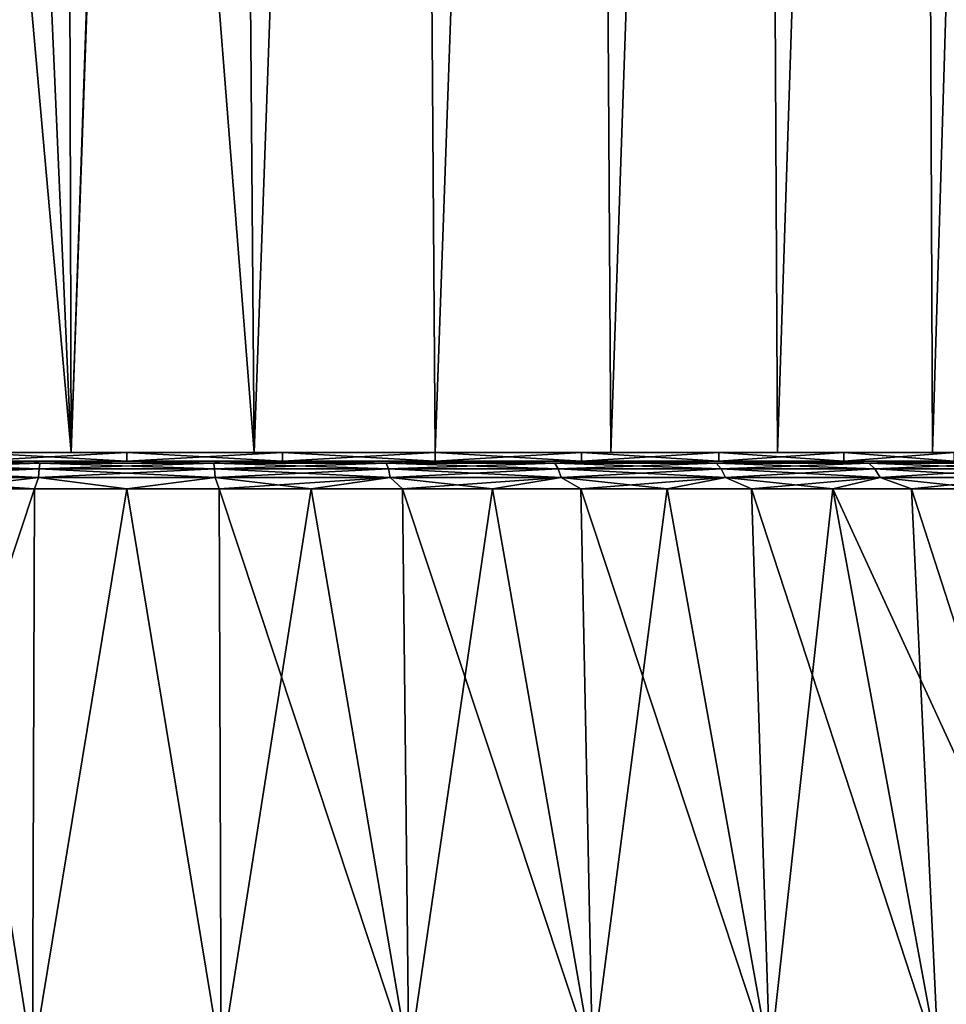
# Model space of a CAD drawing. Header units: metres. Extents: x -109 to 109, y -108 to 40.
# Tile 197 of 216: x 75 to 86, y -66 to -55. Entities that reach past the tile are written whole.
import ezdxf

# ---------------------------------------------------------------- set-up
doc = ezdxf.new("R2010")
doc.units = ezdxf.units.M
doc.layers.add('solid_K_24_42_18_000C86_XXX', color=7, linetype='CONTINUOUS')

msp = doc.modelspace()

# ---------------------------------------------------------------- linework, layer by layer
at = {"layer": 'solid_K_24_42_18_000C86_XXX'}
for points in [[(75.863197, -59.5, -15.586966), (76.5, -41, -15.6), (77.564781, -11.5, -15.563595)], [(77.954895, -59.5, -15.531985), (75.863197, -59.5, -15.586966), (77.564781, -11.5, -15.563595)], [(77.954872, -59.5, 15.531987), (77.564781, -11.5, 15.563595), (76.5, -41, 15.6)], [(77.954872, -59.5, 15.531987), (79.673752, -11.5, 15.273742), (77.564781, -11.5, 15.563595)], [(77.954895, -59.5, -15.531985), (77.564781, -11.5, -15.563595), (79.673752, -11.5, -15.273742)], [(77.954872, -59.5, 15.531987), (80.022141, -59.5, 15.197185), (79.673752, -11.5, 15.273742)], [(80.022163, -59.5, -15.19718), (77.954895, -59.5, -15.531985), (79.673752, -11.5, -15.273742)], [(80.022141, -59.5, 15.197185), (81.724083, -11.5, 14.699247), (79.673752, -11.5, 15.273742)], [(80.022163, -59.5, -15.19718), (79.673752, -11.5, -15.273742), (81.724083, -11.5, -14.699247)], [(80.022141, -59.5, 15.197185), (82.025925, -59.5, 14.58847), (81.724083, -11.5, 14.699247)], [(82.02594, -59.5, -14.588463), (80.022163, -59.5, -15.19718), (81.724083, -11.5, -14.699247)], [(82.025925, -59.5, 14.58847), (83.677193, -11.5, 13.850908), (81.724083, -11.5, 14.699247)], [(82.02594, -59.5, -14.588463), (81.724083, -11.5, -14.699247), (83.677193, -11.5, -13.850908)], [(82.025925, -59.5, 14.58847), (83.928558, -59.5, 13.71771), (83.677193, -11.5, 13.850908)], [(83.928574, -59.5, -13.717702), (82.02594, -59.5, -14.588463), (83.677193, -11.5, -13.850908)], [(83.928558, -59.5, 13.71771), (85.496017, -11.5, 12.744844), (83.677193, -11.5, 13.850908)], [(83.928574, -59.5, -13.717702), (83.677193, -11.5, -13.850908), (85.496017, -11.5, -12.744844)], [(83.928558, -59.5, 13.71771), (85.698997, -59.5, 12.599138), (85.496017, -11.5, 12.744844)], [(85.699005, -59.5, -12.59913), (83.928574, -59.5, -13.717702), (85.496017, -11.5, -12.744844)], [(85.698997, -59.5, 12.599138), (87.147934, -11.5, 11.400905), (85.496017, -11.5, 12.744844)], [(85.699005, -59.5, -12.59913), (85.496017, -11.5, -12.744844), (87.147934, -11.5, -11.400905)], [(85.698997, -59.5, 12.599138), (87.303566, -59.5, 11.253555), (87.147934, -11.5, 11.400905)], [(87.303581, -59.5, -11.253547), (85.699005, -59.5, -12.59913), (87.147934, -11.5, -11.400905)], [(75.863174, -59.5, 15.586965), (76.5, -41, 15.6), (75.813179, -41.909103, 15.584873)], [(75.863197, -59.5, -15.586966), (75.813179, -41.909103, -15.584873), (76.5, -41, -15.6)], [(75.863174, -59.5, 15.586965), (77.954872, -59.5, 15.531987), (76.5, -41, 15.6)], [(73.781204, -59.5, -15.361249), (75.130669, -42.809639, -15.539785), (75.813179, -41.909103, -15.584873)], [(75.863197, -59.5, -15.586966), (73.781204, -59.5, -15.361249), (75.813179, -41.909103, -15.584873)], [(75.863174, -59.5, 15.586965), (75.813179, -41.909103, 15.584873), (75.130653, -42.809654, 15.539784)], [(75.863174, -59.5, 15.586965), (75.130653, -42.809654, 15.539784), (74.453636, -43.701893, 15.465199)], [(73.781181, -59.5, 15.361244), (75.863174, -59.5, 15.586965), (74.453636, -43.701893, 15.465199)], [(74.721161, -59.5, 12.372739), (75.863174, -59.5, 15.586965), (73.781181, -59.5, 15.361244)], [(74.721161, -59.5, -12.372739), (73.781204, -59.5, -15.361249), (75.863197, -59.5, -15.586966)], [(74.721115, -59.599998, -12.372747), (74.721161, -59.5, -12.372739), (76.5, -59.5, -12.5)], [(76.5, -59.599998, -12.5), (74.721115, -59.599998, -12.372747), (76.5, -59.5, -12.5)], [(74.721115, -59.599998, 12.372747), (76.5, -59.599998, 12.5), (74.721161, -59.5, 12.372739)], [(74.721161, -59.5, 12.372739), (76.5, -59.5, 12.5), (75.863174, -59.5, 15.586965)], [(76.5, -59.5, -12.5), (74.721161, -59.5, -12.372739), (75.863197, -59.5, -15.586966)], [(76.5, -59.599998, 12.5), (76.5, -59.5, 12.5), (74.721161, -59.5, 12.372739)], [(76.5, -59.5, 12.5), (77.954872, -59.5, 15.531987), (75.863174, -59.5, 15.586965)], [(76.5, -59.5, -12.5), (75.863197, -59.5, -15.586966), (77.954895, -59.5, -15.531985)], [(76.5, -59.5, 12.5), (78.278839, -59.5, 12.372739), (77.954872, -59.5, 15.531987)], [(78.278839, -59.5, -12.372739), (76.5, -59.5, -12.5), (77.954895, -59.5, -15.531985)], [(76.5, -59.599998, -12.5), (76.5, -59.5, -12.5), (78.278839, -59.5, -12.372739)], [(78.278885, -59.599998, -12.372747), (76.5, -59.599998, -12.5), (78.278839, -59.5, -12.372739)], [(78.278885, -59.599998, 12.372747), (78.278839, -59.5, 12.372739), (76.5, -59.5, 12.5)], [(76.5, -59.599998, 12.5), (78.278885, -59.599998, 12.372747), (76.5, -59.5, 12.5)], [(80.021675, -59.5, 11.993651), (80.022141, -59.5, 15.197185), (77.954872, -59.5, 15.531987)], [(78.278839, -59.5, 12.372739), (80.021675, -59.5, 11.993651), (77.954872, -59.5, 15.531987)], [(78.278839, -59.5, -12.372739), (77.954895, -59.5, -15.531985), (80.022163, -59.5, -15.19718)], [(80.021675, -59.5, -11.993651), (78.278839, -59.5, -12.372739), (80.022163, -59.5, -15.19718)], [(78.278885, -59.599998, -12.372747), (78.278839, -59.5, -12.372739), (80.021675, -59.5, -11.993651)], [(80.021782, -59.599998, 11.993622), (80.021675, -59.5, 11.993651), (78.278839, -59.5, 12.372739)], [(78.278885, -59.599998, 12.372747), (80.021782, -59.599998, 11.993622), (78.278839, -59.5, 12.372739)], [(80.021782, -59.599998, -11.993622), (78.278885, -59.599998, -12.372747), (80.021675, -59.5, -11.993651)], [(80.021675, -59.5, 11.993651), (81.69297, -59.5, 11.370275), (80.022141, -59.5, 15.197185)], [(81.69297, -59.5, -11.370275), (80.021675, -59.5, -11.993651), (80.022163, -59.5, -15.19718)], [(80.021782, -59.599998, -11.993622), (80.021675, -59.5, -11.993651), (81.69297, -59.5, -11.370275)], [(81.692566, -59.599998, 11.370431), (81.69297, -59.5, 11.370275), (80.021675, -59.5, 11.993651)], [(80.021782, -59.599998, 11.993622), (81.692566, -59.599998, 11.370431), (80.021675, -59.5, 11.993651)], [(81.692566, -59.599998, -11.370431), (80.021782, -59.599998, -11.993622), (81.69297, -59.5, -11.370275)], [(81.69297, -59.5, 11.370275), (82.025925, -59.5, 14.58847), (80.022141, -59.5, 15.197185)], [(81.69297, -59.5, -11.370275), (80.022163, -59.5, -15.19718), (82.02594, -59.5, -14.588463)], [(81.692566, -59.599998, -11.370431), (81.69297, -59.5, -11.370275), (83.257927, -59.5, -10.515633)], [(83.258163, -59.599998, -10.51556), (81.692566, -59.599998, -11.370431), (83.257927, -59.5, -10.515633)], [(81.692566, -59.599998, 11.370431), (83.258163, -59.599998, 10.51556), (81.69297, -59.5, 11.370275)], [(81.69297, -59.5, 11.370275), (83.257927, -59.5, 10.515633), (82.025925, -59.5, 14.58847)], [(83.257927, -59.5, -10.515633), (81.69297, -59.5, -11.370275), (82.02594, -59.5, -14.588463)], [(83.258163, -59.599998, 10.51556), (83.257927, -59.5, 10.515633), (81.69297, -59.5, 11.370275)], [(83.257927, -59.5, 10.515633), (83.928558, -59.5, 13.71771), (82.025925, -59.5, 14.58847)], [(83.257927, -59.5, -10.515633), (82.02594, -59.5, -14.588463), (83.928574, -59.5, -13.717702)], [(83.257927, -59.5, 10.515633), (84.6856, -59.5, 9.447019), (83.928558, -59.5, 13.71771)], [(84.6856, -59.5, -9.447019), (83.257927, -59.5, -10.515633), (83.928574, -59.5, -13.717702)], [(83.258163, -59.599998, -10.51556), (83.257927, -59.5, -10.515633), (84.6856, -59.5, -9.447019)], [(84.685616, -59.599998, 9.446973), (84.6856, -59.5, 9.447019), (83.257927, -59.5, 10.515633)], [(83.258163, -59.599998, 10.51556), (84.685616, -59.599998, 9.446973), (83.257927, -59.5, 10.515633)], [(84.685616, -59.599998, -9.446973), (83.258163, -59.599998, -10.51556), (84.6856, -59.5, -9.447019)], [(84.6856, -59.5, 9.447019), (85.698997, -59.5, 12.599138), (83.928558, -59.5, 13.71771)], [(84.6856, -59.5, -9.447019), (83.928574, -59.5, -13.717702), (85.699005, -59.5, -12.59913)], [(84.6856, -59.5, 9.447019), (85.947021, -59.5, 8.185602), (85.698997, -59.5, 12.599138)], [(85.947021, -59.5, -8.185602), (84.6856, -59.5, -9.447019), (85.699005, -59.5, -12.59913)], [(84.685616, -59.599998, -9.446973), (84.6856, -59.5, -9.447019), (85.947021, -59.5, -8.185602)], [(85.946976, -59.599998, 8.185614), (85.947021, -59.5, 8.185602), (84.6856, -59.5, 9.447019)], [(84.685616, -59.599998, 9.446973), (85.946976, -59.599998, 8.185614), (84.6856, -59.5, 9.447019)], [(85.946976, -59.599998, -8.185614), (84.685616, -59.599998, -9.446973), (85.947021, -59.5, -8.185602)], [(87.015633, -59.5, 6.75793), (87.303566, -59.5, 11.253555), (85.698997, -59.5, 12.599138)], [(85.947021, -59.5, 8.185602), (87.015633, -59.5, 6.75793), (85.698997, -59.5, 12.599138)], [(85.947021, -59.5, -8.185602), (85.699005, -59.5, -12.59913), (87.303581, -59.5, -11.253547)], [(66.620178, -59.599998, -12.152783), (74.721115, -59.599998, -12.372747), (76.5, -59.599998, -12.5)], [(67.472092, -59.599998, -12.798357), (66.620178, -59.599998, -12.152783), (76.5, -59.599998, -12.5)], [(67.472054, -59.599998, 12.798329), (76.5, -59.599998, 12.5), (74.721115, -59.599998, 12.372747)], [(67.472054, -59.599998, 12.798329), (85.527908, -59.599998, 12.798357), (76.5, -59.599998, 12.5)], [(67.472054, -59.599998, 12.798329), (68.366127, -59.599998, 13.384386), (85.527908, -59.599998, 12.798357)], [(85.527946, -59.599998, -12.798329), (67.472092, -59.599998, -12.798357), (76.5, -59.599998, -12.5)], [(84.633873, -59.599998, -13.384386), (68.366165, -59.599998, -13.384412), (67.472092, -59.599998, -12.798357)], [(85.527946, -59.599998, -12.798329), (84.633873, -59.599998, -13.384386), (67.472092, -59.599998, -12.798357)], [(68.366127, -59.599998, 13.384386), (84.633835, -59.599998, 13.384412), (85.527908, -59.599998, 12.798357)], [(68.366127, -59.599998, 13.384386), (69.298317, -59.599998, 13.908174), (84.633835, -59.599998, 13.384412)], [(83.701683, -59.599998, -13.908174), (69.298363, -59.599998, -13.908197), (68.366165, -59.599998, -13.384412)], [(84.633873, -59.599998, -13.384386), (83.701683, -59.599998, -13.908174), (68.366165, -59.599998, -13.384412)], [(69.298317, -59.599998, 13.908174), (83.701637, -59.599998, 13.908197), (84.633835, -59.599998, 13.384412)], [(69.298317, -59.599998, 13.908174), (70.263611, -59.599998, 14.366922), (83.701637, -59.599998, 13.908197)], [(82.736389, -59.599998, -14.366922), (70.263664, -59.599998, -14.366943), (69.298363, -59.599998, -13.908197)], [(83.701683, -59.599998, -13.908174), (82.736389, -59.599998, -14.366922), (69.298363, -59.599998, -13.908197)], [(70.263611, -59.599998, 14.366922), (82.736336, -59.599998, 14.366943), (83.701637, -59.599998, 13.908197)], [(70.263611, -59.599998, 14.366922), (71.257797, -59.599998, 14.758744), (82.736336, -59.599998, 14.366943)], [(81.742203, -59.599998, -14.758744), (71.257851, -59.599998, -14.758762), (70.263664, -59.599998, -14.366943)], [(82.736389, -59.599998, -14.366922), (81.742203, -59.599998, -14.758744), (70.263664, -59.599998, -14.366943)], [(71.257797, -59.599998, 14.758744), (81.742149, -59.599998, 14.758762), (82.736336, -59.599998, 14.366943)], [(71.257797, -59.599998, 14.758744), (72.276688, -59.599998, 15.081955), (81.742149, -59.599998, 14.758762)], [(80.723312, -59.599998, -15.081955), (72.276733, -59.599998, -15.081969), (71.257851, -59.599998, -14.758762)], [(81.742203, -59.599998, -14.758744), (80.723312, -59.599998, -15.081955), (71.257851, -59.599998, -14.758762)], [(72.276688, -59.599998, 15.081955), (80.723267, -59.599998, 15.081969), (81.742149, -59.599998, 14.758762)], [(72.276688, -59.599998, 15.081955), (73.315422, -59.599998, 15.334923), (80.723267, -59.599998, 15.081969)], [(79.684578, -59.599998, -15.334923), (73.315475, -59.599998, -15.334933), (72.276733, -59.599998, -15.081969)], [(80.723312, -59.599998, -15.081955), (79.684578, -59.599998, -15.334923), (72.276733, -59.599998, -15.081969)], [(73.315422, -59.599998, 15.334923), (79.684525, -59.599998, 15.334933), (80.723267, -59.599998, 15.081969)], [(73.315422, -59.599998, 15.334923), (74.368553, -59.599998, 15.516375), (79.684525, -59.599998, 15.334933)], [(78.631447, -59.599998, -15.516375), (74.368607, -59.599998, -15.516382), (73.315475, -59.599998, -15.334933)], [(79.684578, -59.599998, -15.334923), (78.631447, -59.599998, -15.516375), (73.315475, -59.599998, -15.334933)], [(73.492233, -59.786476, -15.767283), (73.51268, -59.685997, -15.660089), (75.498962, -59.685997, -15.911015)], [(75.492111, -59.786476, -16.019928), (73.492233, -59.786476, -15.767283), (75.498962, -59.685997, -15.911015)], [(73.492233, -59.786476, 15.767283), (75.492111, -59.786476, 16.019928), (73.51268, -59.685997, 15.660089)], [(73.51268, -59.685997, -15.660089), (73.53775, -59.62196, -15.528653), (75.507362, -59.62196, -15.777473)], [(75.498962, -59.685997, -15.911015), (73.51268, -59.685997, -15.660089), (75.507362, -59.62196, -15.777473)], [(73.51268, -59.685997, 15.660089), (75.498962, -59.685997, 15.911015), (73.53775, -59.62196, 15.528653)], [(75.492111, -59.786476, 16.019928), (75.498962, -59.685997, 15.911015), (73.51268, -59.685997, 15.660089)], [(73.53775, -59.62196, -15.528653), (74.368607, -59.599998, -15.516382), (75.431625, -59.599998, -15.625615)], [(75.507362, -59.62196, -15.777473), (73.53775, -59.62196, -15.528653), (75.431625, -59.599998, -15.625615)], [(73.53775, -59.62196, 15.528653), (75.507362, -59.62196, 15.777473), (74.368553, -59.599998, 15.516375)], [(75.498962, -59.685997, 15.911015), (75.507362, -59.62196, 15.777473), (73.53775, -59.62196, 15.528653)], [(74.368553, -59.599998, 15.516375), (78.631393, -59.599998, 15.516382), (79.684525, -59.599998, 15.334933)], [(74.368553, -59.599998, 15.516375), (75.431572, -59.599998, 15.625611), (78.631393, -59.599998, 15.516382)], [(75.507362, -59.62196, 15.777473), (75.431572, -59.599998, 15.625611), (74.368553, -59.599998, 15.516375)], [(77.568428, -59.599998, -15.625611), (75.431625, -59.599998, -15.625615), (74.368607, -59.599998, -15.516382)], [(78.631447, -59.599998, -15.516375), (77.568428, -59.599998, -15.625611), (74.368607, -59.599998, -15.516382)], [(75.431572, -59.599998, 15.625611), (77.568375, -59.599998, 15.625615), (78.631393, -59.599998, 15.516382)], [(75.431572, -59.599998, 15.625611), (76.499969, -59.599998, 15.662112), (77.568375, -59.599998, 15.625615)], [(75.507362, -59.62196, 15.777473), (76.499969, -59.599998, 15.662112), (75.431572, -59.599998, 15.625611)], [(77.568428, -59.599998, -15.625611), (76.500031, -59.599998, -15.662112), (75.431625, -59.599998, -15.625615)], [(75.507362, -59.62196, -15.777473), (75.431625, -59.599998, -15.625615), (76.500031, -59.599998, -15.662112)], [(75.492111, -59.786476, -16.019928), (75.498962, -59.685997, -15.911015), (77.501038, -59.685997, -15.911015)], [(77.507889, -59.786476, -16.019928), (75.492111, -59.786476, -16.019928), (77.501038, -59.685997, -15.911015)], [(75.492111, -59.786476, 16.019928), (77.507889, -59.786476, 16.019928), (75.498962, -59.685997, 15.911015)], [(75.498962, -59.685997, -15.911015), (75.507362, -59.62196, -15.777473), (77.492638, -59.62196, -15.777473)], [(77.501038, -59.685997, -15.911015), (75.498962, -59.685997, -15.911015), (77.492638, -59.62196, -15.777473)], [(75.498962, -59.685997, 15.911015), (77.501038, -59.685997, 15.911015), (75.507362, -59.62196, 15.777473)], [(77.507889, -59.786476, 16.019928), (77.501038, -59.685997, 15.911015), (75.498962, -59.685997, 15.911015)], [(77.492638, -59.62196, -15.777473), (75.507362, -59.62196, -15.777473), (76.500031, -59.599998, -15.662112)], [(75.507362, -59.62196, 15.777473), (77.492638, -59.62196, 15.777473), (76.499969, -59.599998, 15.662112)], [(77.501038, -59.685997, 15.911015), (77.492638, -59.62196, 15.777473), (75.507362, -59.62196, 15.777473)], [(77.492638, -59.62196, 15.777473), (77.568375, -59.599998, 15.625615), (76.499969, -59.599998, 15.662112)], [(86.379822, -59.599998, 12.152783), (78.278885, -59.599998, 12.372747), (76.5, -59.599998, 12.5)], [(85.527908, -59.599998, 12.798357), (86.379822, -59.599998, 12.152783), (76.5, -59.599998, 12.5)], [(85.527946, -59.599998, -12.798329), (76.5, -59.599998, -12.5), (78.278885, -59.599998, -12.372747)], [(77.492638, -59.62196, -15.777473), (76.500031, -59.599998, -15.662112), (77.568428, -59.599998, -15.625611)], [(77.492638, -59.62196, -15.777473), (77.568428, -59.599998, -15.625611), (78.631447, -59.599998, -15.516375)], [(79.46225, -59.62196, -15.528653), (77.492638, -59.62196, -15.777473), (78.631447, -59.599998, -15.516375)], [(77.492638, -59.62196, 15.777473), (79.46225, -59.62196, 15.528653), (77.568375, -59.599998, 15.625615)], [(77.501038, -59.685997, -15.911015), (77.492638, -59.62196, -15.777473), (79.46225, -59.62196, -15.528653)], [(79.48732, -59.685997, 15.660089), (79.46225, -59.62196, 15.528653), (77.492638, -59.62196, 15.777473)], [(77.501038, -59.685997, 15.911015), (79.48732, -59.685997, 15.660089), (77.492638, -59.62196, 15.777473)], [(79.48732, -59.685997, -15.660089), (77.501038, -59.685997, -15.911015), (79.46225, -59.62196, -15.528653)], [(77.507889, -59.786476, -16.019928), (77.501038, -59.685997, -15.911015), (79.48732, -59.685997, -15.660089)], [(79.507767, -59.786476, 15.767283), (79.48732, -59.685997, 15.660089), (77.501038, -59.685997, 15.911015)], [(77.507889, -59.786476, 16.019928), (79.507767, -59.786476, 15.767283), (77.501038, -59.685997, 15.911015)], [(79.507767, -59.786476, -15.767283), (77.507889, -59.786476, -16.019928), (79.48732, -59.685997, -15.660089)], [(79.46225, -59.62196, 15.528653), (78.631393, -59.599998, 15.516382), (77.568375, -59.599998, 15.625615)], [(86.379822, -59.599998, 12.152783), (80.021782, -59.599998, 11.993622), (78.278885, -59.599998, 12.372747)], [(86.37986, -59.599998, -12.152755), (78.278885, -59.599998, -12.372747), (80.021782, -59.599998, -11.993622)], [(86.37986, -59.599998, -12.152755), (85.527946, -59.599998, -12.798329), (78.278885, -59.599998, -12.372747)], [(79.46225, -59.62196, 15.528653), (79.684525, -59.599998, 15.334933), (78.631393, -59.599998, 15.516382)], [(79.46225, -59.62196, -15.528653), (78.631447, -59.599998, -15.516375), (79.684578, -59.599998, -15.334923)], [(79.46225, -59.62196, -15.528653), (79.684578, -59.599998, -15.334923), (80.723312, -59.599998, -15.081955)], [(81.385147, -59.62196, -15.034937), (79.46225, -59.62196, -15.528653), (80.723312, -59.599998, -15.081955)], [(79.46225, -59.62196, 15.528653), (81.385147, -59.62196, 15.034937), (79.684525, -59.599998, 15.334933)], [(79.48732, -59.685997, -15.660089), (79.46225, -59.62196, -15.528653), (81.385147, -59.62196, -15.034937)], [(81.426498, -59.685997, 15.162193), (81.385147, -59.62196, 15.034937), (79.46225, -59.62196, 15.528653)], [(79.48732, -59.685997, 15.660089), (81.426498, -59.685997, 15.162193), (79.46225, -59.62196, 15.528653)], [(81.426498, -59.685997, -15.162193), (79.48732, -59.685997, -15.660089), (81.385147, -59.62196, -15.034937)], [(79.507767, -59.786476, -15.767283), (79.48732, -59.685997, -15.660089), (81.426498, -59.685997, -15.162193)], [(81.46022, -59.786476, 15.265981), (81.426498, -59.685997, 15.162193), (79.48732, -59.685997, 15.660089)], [(79.507767, -59.786476, 15.767283), (81.46022, -59.786476, 15.265981), (79.48732, -59.685997, 15.660089)], [(81.46022, -59.786476, -15.265981), (79.507767, -59.786476, -15.767283), (81.426498, -59.685997, -15.162193)], [(81.385147, -59.62196, 15.034937), (80.723267, -59.599998, 15.081969), (79.684525, -59.599998, 15.334933)], [(87.185951, -59.599998, 11.450416), (81.692566, -59.599998, 11.370431), (80.021782, -59.599998, 11.993622)], [(86.379822, -59.599998, 12.152783), (87.185951, -59.599998, 11.450416), (80.021782, -59.599998, 11.993622)], [(87.185982, -59.599998, -11.450386), (80.021782, -59.599998, -11.993622), (81.692566, -59.599998, -11.370431)], [(87.185982, -59.599998, -11.450386), (86.37986, -59.599998, -12.152755), (80.021782, -59.599998, -11.993622)], [(81.385147, -59.62196, 15.034937), (81.742149, -59.599998, 14.758762), (80.723267, -59.599998, 15.081969)], [(81.385147, -59.62196, -15.034937), (80.723312, -59.599998, -15.081955), (81.742203, -59.599998, -14.758744)], [(81.385147, -59.62196, -15.034937), (81.742203, -59.599998, -14.758744), (82.736389, -59.599998, -14.366922)], [(83.231003, -59.62196, -14.304111), (81.385147, -59.62196, -15.034937), (82.736389, -59.599998, -14.366922)], [(81.385147, -59.62196, 15.034937), (83.231003, -59.62196, 14.304111), (81.742149, -59.599998, 14.758762)], [(81.426498, -59.685997, -15.162193), (81.385147, -59.62196, -15.034937), (83.231003, -59.62196, -14.304111)], [(83.287971, -59.685997, 14.425181), (83.231003, -59.62196, 14.304111), (81.385147, -59.62196, 15.034937)], [(81.426498, -59.685997, 15.162193), (83.287971, -59.685997, 14.425181), (81.385147, -59.62196, 15.034937)], [(83.287971, -59.685997, -14.425181), (81.426498, -59.685997, -15.162193), (83.231003, -59.62196, -14.304111)], [(81.46022, -59.786476, -15.265981), (81.426498, -59.685997, -15.162193), (83.287971, -59.685997, -14.425181)], [(83.334442, -59.786476, 14.523923), (83.287971, -59.685997, 14.425181), (81.426498, -59.685997, 15.162193)], [(81.46022, -59.786476, 15.265981), (83.334442, -59.786476, 14.523923), (81.426498, -59.685997, 15.162193)], [(83.334442, -59.786476, -14.523923), (81.46022, -59.786476, -15.265981), (83.287971, -59.685997, -14.425181)], [(87.942642, -59.599998, 10.694273), (83.258163, -59.599998, 10.51556), (81.692566, -59.599998, 11.370431)], [(87.185951, -59.599998, 11.450416), (87.942642, -59.599998, 10.694273), (81.692566, -59.599998, 11.370431)], [(87.942673, -59.599998, -10.694245), (81.692566, -59.599998, -11.370431), (83.258163, -59.599998, -10.51556)], [(87.942673, -59.599998, -10.694245), (87.185982, -59.599998, -11.450386), (81.692566, -59.599998, -11.370431)], [(83.231003, -59.62196, 14.304111), (82.736336, -59.599998, 14.366943), (81.742149, -59.599998, 14.758762)], [(83.231003, -59.62196, 14.304111), (83.701637, -59.599998, 13.908197), (82.736336, -59.599998, 14.366943)], [(83.231003, -59.62196, -14.304111), (82.736389, -59.599998, -14.366922), (83.701683, -59.599998, -13.908174)], [(83.231003, -59.62196, -14.304111), (83.701683, -59.599998, -13.908174), (84.633873, -59.599998, -13.384386)], [(84.970711, -59.62196, -13.3477), (83.231003, -59.62196, -14.304111), (84.633873, -59.599998, -13.384386)], [(83.231003, -59.62196, 14.304111), (84.970711, -59.62196, 13.3477), (83.701637, -59.599998, 13.908197)], [(83.287971, -59.685997, -14.425181), (83.231003, -59.62196, -14.304111), (84.970711, -59.62196, -13.3477)], [(85.042404, -59.685997, 13.460675), (84.970711, -59.62196, 13.3477), (83.231003, -59.62196, 14.304111)], [(83.287971, -59.685997, 14.425181), (85.042404, -59.685997, 13.460675), (83.231003, -59.62196, 14.304111)], [(88.645767, -59.599998, 9.888443), (84.685616, -59.599998, 9.446973), (83.258163, -59.599998, 10.51556)], [(87.942642, -59.599998, 10.694273), (88.645767, -59.599998, 9.888443), (83.258163, -59.599998, 10.51556)], [(88.64579, -59.599998, -9.888417), (83.258163, -59.599998, -10.51556), (84.685616, -59.599998, -9.446973)], [(88.64579, -59.599998, -9.888417), (87.942673, -59.599998, -10.694245), (83.258163, -59.599998, -10.51556)], [(85.042404, -59.685997, -13.460675), (83.287971, -59.685997, -14.425181), (84.970711, -59.62196, -13.3477)], [(83.334442, -59.786476, -14.523923), (83.287971, -59.685997, -14.425181), (85.042404, -59.685997, -13.460675)], [(85.100876, -59.786476, 13.552815), (85.042404, -59.685997, 13.460675), (83.287971, -59.685997, 14.425181)], [(83.334442, -59.786476, 14.523923), (85.100876, -59.786476, 13.552815), (83.287971, -59.685997, 14.425181)], [(85.100876, -59.786476, -13.552815), (83.334442, -59.786476, -14.523923), (85.042404, -59.685997, -13.460675)], [(84.970711, -59.62196, 13.3477), (84.633835, -59.599998, 13.384412), (83.701637, -59.599998, 13.908197)], [(84.970711, -59.62196, 13.3477), (85.527908, -59.599998, 12.798357), (84.633835, -59.599998, 13.384412)], [(84.970711, -59.62196, -13.3477), (84.633873, -59.599998, -13.384386), (85.527946, -59.599998, -12.798329)], [(89.292244, -59.599998, 9.036572), (85.946976, -59.599998, 8.185614), (84.685616, -59.599998, 9.446973)], [(88.645767, -59.599998, 9.888443), (89.292244, -59.599998, 9.036572), (84.685616, -59.599998, 9.446973)], [(89.292259, -59.599998, -9.036549), (84.685616, -59.599998, -9.446973), (85.946976, -59.599998, -8.185614)], [(89.292259, -59.599998, -9.036549), (88.64579, -59.599998, -9.888417), (84.685616, -59.599998, -9.446973)], [(84.970711, -59.62196, -13.3477), (85.527946, -59.599998, -12.798329), (86.37986, -59.599998, -12.152755)], [(86.576828, -59.62196, -12.180788), (84.970711, -59.62196, -13.3477), (86.37986, -59.599998, -12.152755)], [(84.970711, -59.62196, 13.3477), (86.576828, -59.62196, 12.180788), (85.527908, -59.599998, 12.798357)], [(85.042404, -59.685997, -13.460675), (84.970711, -59.62196, -13.3477), (86.576828, -59.62196, -12.180788)], [(86.662117, -59.685997, 12.283887), (86.576828, -59.62196, 12.180788), (84.970711, -59.62196, 13.3477)], [(85.042404, -59.685997, 13.460675), (86.662117, -59.685997, 12.283887), (84.970711, -59.62196, 13.3477)], [(86.662117, -59.685997, -12.283887), (85.042404, -59.685997, -13.460675), (86.576828, -59.62196, -12.180788)], [(85.100876, -59.786476, -13.552815), (85.042404, -59.685997, -13.460675), (86.662117, -59.685997, -12.283887)], [(86.731674, -59.786476, 12.367971), (86.662117, -59.685997, 12.283887), (85.042404, -59.685997, 13.460675)], [(85.100876, -59.786476, 13.552815), (86.731674, -59.786476, 12.367971), (85.042404, -59.685997, 13.460675)], [(86.731674, -59.786476, -12.367971), (85.100876, -59.786476, -13.552815), (86.662117, -59.685997, -12.283887)], [(86.576828, -59.62196, 12.180788), (86.379822, -59.599998, 12.152783), (85.527908, -59.599998, 12.798357)], [(75.492111, -59.786476, -16.019928), (74.395103, -59.914131, -15.98832), (73.492233, -59.786476, -15.767283)], [(73.492233, -59.786476, 15.767283), (74.395103, -59.914131, 15.98832), (75.445297, -59.914131, 16.091755)], [(73.492233, -59.786476, 15.767283), (75.445297, -59.914131, 16.091755), (75.492111, -59.786476, 16.019928)], [(75.492111, -59.786476, -16.019928), (75.445297, -59.914131, -16.091755), (74.395103, -59.914131, -15.98832)], [(75.492111, -59.786476, -16.019928), (76.5, -59.914131, -16.126282), (75.445297, -59.914131, -16.091755)], [(75.492111, -59.786476, 16.019928), (75.445297, -59.914131, 16.091755), (76.5, -59.914131, 16.126282)], [(77.507889, -59.786476, -16.019928), (76.5, -59.914131, -16.126282), (75.492111, -59.786476, -16.019928)], [(75.492111, -59.786476, 16.019928), (76.5, -59.914131, 16.126282), (77.507889, -59.786476, 16.019928)], [(77.507889, -59.786476, -16.019928), (77.554703, -59.914131, -16.091755), (76.5, -59.914131, -16.126282)], [(77.507889, -59.786476, 16.019928), (76.5, -59.914131, 16.126282), (77.554703, -59.914131, 16.091755)], [(79.507767, -59.786476, -15.767283), (77.554703, -59.914131, -16.091755), (77.507889, -59.786476, -16.019928)], [(77.507889, -59.786476, 16.019928), (77.554703, -59.914131, 16.091755), (78.604897, -59.914131, 15.98832)], [(77.507889, -59.786476, 16.019928), (78.604897, -59.914131, 15.98832), (79.507767, -59.786476, 15.767283)], [(79.507767, -59.786476, -15.767283), (78.604897, -59.914131, -15.98832), (77.554703, -59.914131, -16.091755)], [(79.507767, -59.786476, -15.767283), (79.64608, -59.914131, -15.816422), (78.604897, -59.914131, -15.98832)], [(79.507767, -59.786476, 15.767283), (78.604897, -59.914131, 15.98832), (79.64608, -59.914131, 15.816422)], [(81.46022, -59.786476, -15.265981), (79.64608, -59.914131, -15.816422), (79.507767, -59.786476, -15.767283)], [(79.507767, -59.786476, 15.767283), (79.64608, -59.914131, 15.816422), (80.67379, -59.914131, 15.576793)], [(79.507767, -59.786476, 15.767283), (80.67379, -59.914131, 15.576793), (81.46022, -59.786476, 15.265981)], [(81.46022, -59.786476, -15.265981), (80.67379, -59.914131, -15.576793), (79.64608, -59.914131, -15.816422)], [(81.46022, -59.786476, -15.265981), (81.683624, -59.914131, -15.270462), (80.67379, -59.914131, -15.576793)], [(81.46022, -59.786476, 15.265981), (80.67379, -59.914131, 15.576793), (81.683624, -59.914131, 15.270462)], [(83.334442, -59.786476, -14.523923), (81.683624, -59.914131, -15.270462), (81.46022, -59.786476, -15.265981)], [(81.46022, -59.786476, 15.265981), (81.683624, -59.914131, 15.270462), (82.671265, -59.914131, 14.898741)], [(81.46022, -59.786476, 15.265981), (82.671265, -59.914131, 14.898741), (83.334442, -59.786476, 14.523923)], [(83.334442, -59.786476, -14.523923), (82.671265, -59.914131, -14.898741), (81.683624, -59.914131, -15.270462)], [(83.334442, -59.786476, -14.523923), (83.632477, -59.914131, -14.46322), (82.671265, -59.914131, -14.898741)], [(83.334442, -59.786476, 14.523923), (82.671265, -59.914131, 14.898741), (83.632477, -59.914131, 14.46322)], [(85.100876, -59.786476, -13.552815), (83.632477, -59.914131, -14.46322), (83.334442, -59.786476, -14.523923)], [(83.334442, -59.786476, 14.523923), (83.632477, -59.914131, 14.46322), (84.563148, -59.914131, 13.965764)], [(83.334442, -59.786476, 14.523923), (84.563148, -59.914131, 13.965764), (85.100876, -59.786476, 13.552815)], [(85.100876, -59.786476, -13.552815), (84.563148, -59.914131, -13.965764), (83.632477, -59.914131, -14.46322)], [(85.100876, -59.786476, -13.552815), (85.459297, -59.914131, -13.408504), (84.563148, -59.914131, -13.965764)], [(85.100876, -59.786476, 13.552815), (84.563148, -59.914131, 13.965764), (85.459297, -59.914131, 13.408504)], [(86.731674, -59.786476, -12.367971), (85.459297, -59.914131, -13.408504), (85.100876, -59.786476, -13.552815)], [(85.100876, -59.786476, 13.552815), (85.459297, -59.914131, 13.408504), (86.317078, -59.914131, 12.793825)], [(85.100876, -59.786476, 13.552815), (86.317078, -59.914131, 12.793825), (86.731674, -59.786476, 12.367971)], [(86.731674, -59.786476, -12.367971), (86.317078, -59.914131, -12.793825), (85.459297, -59.914131, -13.408504)], [(73.281593, -66.448959, -18.25247), (74.395103, -59.914131, -15.98832), (75.445297, -59.914131, -16.091755)], [(75.42234, -66.448959, -18.502687), (73.281593, -66.448959, -18.25247), (75.445297, -59.914131, -16.091755)], [(73.281593, -66.448959, 18.25247), (75.42234, -66.448959, 18.502687), (74.395103, -59.914131, 15.98832)], [(75.42234, -66.448959, 18.502687), (75.445297, -59.914131, 16.091755), (74.395103, -59.914131, 15.98832)], [(75.42234, -66.448959, -18.502687), (75.445297, -59.914131, -16.091755), (76.5, -59.914131, -16.126282)], [(77.57766, -66.448959, -18.502687), (75.42234, -66.448959, -18.502687), (76.5, -59.914131, -16.126282)], [(75.42234, -66.448959, 18.502687), (76.5, -59.914131, 16.126282), (75.445297, -59.914131, 16.091755)], [(75.42234, -66.448959, 18.502687), (77.57766, -66.448959, 18.502687), (76.5, -59.914131, 16.126282)], [(77.57766, -66.448959, -18.502687), (76.5, -59.914131, -16.126282), (77.554703, -59.914131, -16.091755)], [(77.57766, -66.448959, 18.502687), (77.554703, -59.914131, 16.091755), (76.5, -59.914131, 16.126282)], [(77.57766, -66.448959, -18.502687), (77.554703, -59.914131, -16.091755), (78.604897, -59.914131, -15.98832)], [(79.718407, -66.448959, 18.25247), (78.604897, -59.914131, 15.98832), (77.554703, -59.914131, 16.091755)], [(77.57766, -66.448959, 18.502687), (79.718407, -66.448959, 18.25247), (77.554703, -59.914131, 16.091755)], [(79.718407, -66.448959, -18.25247), (77.57766, -66.448959, -18.502687), (78.604897, -59.914131, -15.98832)], [(79.718407, -66.448959, -18.25247), (78.604897, -59.914131, -15.98832), (79.64608, -59.914131, -15.816422)], [(79.718407, -66.448959, 18.25247), (79.64608, -59.914131, 15.816422), (78.604897, -59.914131, 15.98832)], [(79.718407, -66.448959, -18.25247), (79.64608, -59.914131, -15.816422), (80.67379, -59.914131, -15.576793)], [(81.81562, -66.448959, 17.755419), (80.67379, -59.914131, 15.576793), (79.64608, -59.914131, 15.816422)], [(79.718407, -66.448959, 18.25247), (81.81562, -66.448959, 17.755419), (79.64608, -59.914131, 15.816422)], [(81.81562, -66.448959, -17.755419), (79.718407, -66.448959, -18.25247), (80.67379, -59.914131, -15.576793)], [(81.81562, -66.448959, -17.755419), (80.67379, -59.914131, -15.576793), (81.683624, -59.914131, -15.270462)], [(81.81562, -66.448959, 17.755419), (81.683624, -59.914131, 15.270462), (80.67379, -59.914131, 15.576793)], [(81.81562, -66.448959, -17.755419), (81.683624, -59.914131, -15.270462), (82.671265, -59.914131, -14.898741)], [(83.840958, -66.448959, 17.018257), (82.671265, -59.914131, 14.898741), (81.683624, -59.914131, 15.270462)], [(81.81562, -66.448959, 17.755419), (83.840958, -66.448959, 17.018257), (81.683624, -59.914131, 15.270462)], [(83.840958, -66.448959, -17.018257), (81.81562, -66.448959, -17.755419), (82.671265, -59.914131, -14.898741)], [(83.840958, -66.448959, -17.018257), (82.671265, -59.914131, -14.898741), (83.632477, -59.914131, -14.46322)], [(83.840958, -66.448959, 17.018257), (83.632477, -59.914131, 14.46322), (82.671265, -59.914131, 14.898741)], [(83.840958, -66.448959, -17.018257), (83.632477, -59.914131, -14.46322), (84.563148, -59.914131, -13.965764)], [(85.767021, -66.448959, 16.050953), (84.563148, -59.914131, 13.965764), (83.632477, -59.914131, 14.46322)], [(83.840958, -66.448959, 17.018257), (85.767021, -66.448959, 16.050953), (83.632477, -59.914131, 14.46322)], [(85.767021, -66.448959, -16.050953), (83.840958, -66.448959, -17.018257), (84.563148, -59.914131, -13.965764)], [(85.767021, -66.448959, -16.050953), (84.563148, -59.914131, -13.965764), (85.459297, -59.914131, -13.408504)], [(87.567764, -66.448959, 14.866587), (85.459297, -59.914131, 13.408504), (84.563148, -59.914131, 13.965764)], [(85.767021, -66.448959, 16.050953), (87.567764, -66.448959, 14.866587), (84.563148, -59.914131, 13.965764)], [(87.567764, -66.448959, -14.866587), (85.459297, -59.914131, -13.408504), (86.317078, -59.914131, -12.793825)], [(87.567764, -66.448959, -14.866587), (85.767021, -66.448959, -16.050953), (85.459297, -59.914131, -13.408504)], [(87.567764, -66.448959, 14.866587), (86.317078, -59.914131, 12.793825), (85.459297, -59.914131, 13.408504)]]:
    msp.add_3dface(points, dxfattribs=at)

doc.saveas('drawing.dxf')
